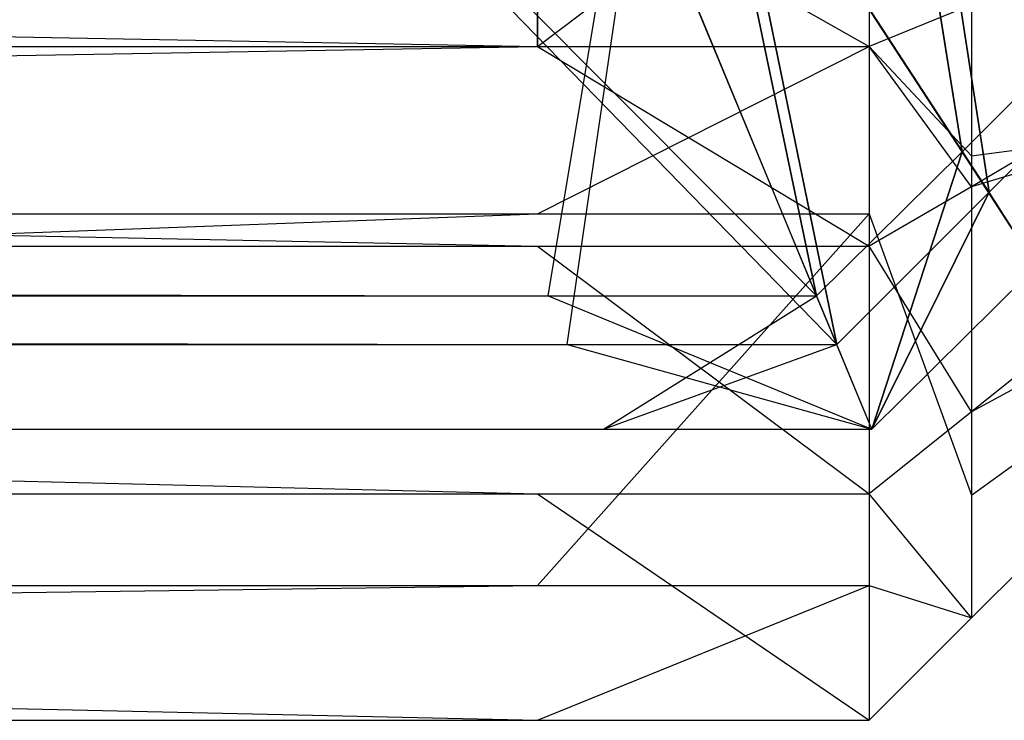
# Model space of a CAD drawing. Extents: x 0 to 0.418, y -0.27 to 0.
# Tile 92 of 129: x 0.41687 to 0.4176, y -0.269999 to -0.269479. Entities that reach past the tile are written whole.
import ezdxf

# ---------------------------------------------------------------- set-up
doc = ezdxf.new("R2010")
doc.units = 0
for name, color, linetype in [('L16_KORPUS1_5___REPLACEMTFOREMP', 7, 'CONTINUOUS'), ('L20_KORPUS1_1___REPLACEMTFOREMP', 7, 'CONTINUOUS'), ('L21_KORPUS1_0___REPLACEMTFOREMP', 7, 'CONTINUOUS')]:
    doc.layers.add(name, color=color, linetype=linetype)

msp = doc.modelspace()

# ---------------------------------------------------------------- linework, layer by layer
at = {"layer": 'L16_KORPUS1_5___REPLACEMTFOREMP', "color": 8}
for points, invisible_edges in [([(0.417254, -0.269312, 0.006606), (0.409885, -0.269499, 0.006606), (0.409885, -0.269312, 0.006606), (0.417254, -0.269312, 0.006606)], 13), ([(0.409885, -0.269499, 0.006606), (0.417254, -0.269312, 0.006606), (0.417254, -0.269499, 0.006606), (0.409885, -0.269499, 0.006606)], 14), ([(0.4175, -0.269312, 0.006606), (0.417254, -0.269499, 0.006606), (0.417254, -0.269312, 0.006606), (0.4175, -0.269312, 0.006606)], 13), ([(0.417254, -0.269499, 0.006606), (0.4175, -0.269312, 0.006606), (0.4175, -0.269499, 0.006606), (0.417254, -0.269499, 0.006606)], 14), ([(0.4175, -0.269312, 0.006606), (0.417576, -0.269468, 0.006682), (0.4175, -0.269499, 0.006606), (0.4175, -0.269312, 0.006606)], 13), ([(0.417254, -0.269499, 1.509109), (0.409885, -0.269359, 1.509109), (0.409885, -0.269499, 1.509109), (0.417254, -0.269499, 1.509109)], 13), ([(0.409885, -0.269359, 1.509109), (0.417254, -0.269499, 1.509109), (0.417254, -0.269359, 1.509109), (0.409885, -0.269359, 1.509109)], 14), ([(0.4175, -0.269499, 1.509109), (0.417254, -0.269359, 1.509109), (0.417254, -0.269499, 1.509109), (0.4175, -0.269499, 1.509109)], 13), ([(0.417254, -0.269359, 1.509109), (0.4175, -0.269499, 1.509109), (0.4175, -0.269359, 1.509109), (0.417254, -0.269359, 1.509109)], 14), ([(0.417576, -0.269468, 1.509033), (0.4175, -0.269359, 1.509109), (0.4175, -0.269499, 1.509109), (0.417576, -0.269468, 1.509033)], 13), ([(0.417576, -0.26958, 1.50892), (0.41791, -0.269537, 1.508491), (0.41791, -0.269393, 1.508634), (0.417576, -0.26958, 1.50892)], 14), ([(0.41791, -0.269393, 1.508634), (0.417576, -0.269468, 1.509033), (0.417576, -0.26958, 1.50892), (0.41791, -0.269393, 1.508634)], 13), ([(0.41791, -0.269502, 0.007189), (0.417576, -0.269603, 0.006817), (0.41791, -0.269406, 0.007094), (0.41791, -0.269502, 0.007189)], 14), ([(0.417576, -0.269468, 0.006682), (0.41791, -0.269406, 0.007094), (0.417576, -0.269603, 0.006817), (0.417576, -0.269468, 0.006682)], 13), ([(0.417576, -0.269603, 0.006817), (0.4175, -0.269499, 0.006606), (0.417576, -0.269468, 0.006682), (0.417576, -0.269603, 0.006817)], 14), ([(0.4175, -0.269499, 1.509109), (0.417576, -0.26958, 1.50892), (0.417576, -0.269468, 1.509033), (0.4175, -0.269499, 1.509109)], 14), ([(0.417254, -0.269499, 1.509109), (0.409885, -0.269623, 1.508986), (0.417254, -0.269623, 1.508986), (0.417254, -0.269499, 1.509109)], 13), ([(0.409885, -0.269623, 1.508986), (0.417254, -0.269499, 1.509109), (0.409885, -0.269499, 1.509109), (0.409885, -0.269623, 1.508986)], 14), ([(0.417254, -0.269647, 0.006754), (0.409885, -0.269499, 0.006606), (0.417254, -0.269499, 0.006606), (0.417254, -0.269647, 0.006754)], 13), ([(0.409885, -0.269499, 0.006606), (0.417254, -0.269647, 0.006754), (0.409885, -0.269647, 0.006754), (0.409885, -0.269499, 0.006606)], 14), ([(0.4175, -0.269499, 1.509109), (0.417254, -0.269623, 1.508986), (0.4175, -0.269623, 1.508986), (0.4175, -0.269499, 1.509109)], 13), ([(0.417254, -0.269623, 1.508986), (0.4175, -0.269499, 1.509109), (0.417254, -0.269499, 1.509109), (0.417254, -0.269623, 1.508986)], 14), ([(0.4175, -0.269647, 0.006754), (0.417254, -0.269499, 0.006606), (0.4175, -0.269499, 0.006606), (0.4175, -0.269647, 0.006754)], 13), ([(0.417254, -0.269499, 0.006606), (0.4175, -0.269647, 0.006754), (0.417254, -0.269647, 0.006754), (0.417254, -0.269499, 0.006606)], 14), ([(0.4175, -0.269499, 0.006606), (0.417576, -0.269603, 0.006817), (0.4175, -0.269647, 0.006754), (0.4175, -0.269499, 0.006606)], 13), ([(0.417576, -0.26958, 1.50892), (0.4175, -0.269499, 1.509109), (0.4175, -0.269623, 1.508986), (0.417576, -0.26958, 1.50892)], 13), ([(0.417576, -0.269603, 0.006817), (0.41791, -0.269502, 0.007189), (0.417576, -0.26977, 0.006985), (0.417576, -0.269603, 0.006817)], 13), ([(0.41791, -0.269589, 0.007276), (0.417576, -0.26977, 0.006985), (0.41791, -0.269502, 0.007189), (0.41791, -0.269589, 0.007276)], 14), ([(0.41791, -0.269537, 1.508491), (0.417576, -0.26958, 1.50892), (0.417576, -0.269832, 1.508668), (0.41791, -0.269537, 1.508491)], 13), ([(0.417576, -0.269832, 1.508668), (0.41791, -0.269589, 1.508439), (0.41791, -0.269537, 1.508491), (0.417576, -0.269832, 1.508668)], 14), ([(0.4175, -0.269623, 1.508986), (0.417576, -0.269832, 1.508668), (0.417576, -0.26958, 1.50892), (0.4175, -0.269623, 1.508986)], 14), ([(0.41791, -0.269589, 1.508439), (0.417576, -0.269832, 1.508668), (0.417576, -0.269923, 1.508577), (0.41791, -0.269589, 1.508439)], 13), ([(0.417576, -0.26977, 0.006985), (0.41791, -0.269589, 0.007276), (0.417576, -0.269923, 0.007138), (0.417576, -0.26977, 0.006985)], 13), ([(0.41791, -0.269589, 0.007276), (0.417576, -0.269923, 0.007372), (0.417576, -0.269923, 0.007138), (0.41791, -0.269589, 0.007276)], 13), ([(0.417576, -0.269923, 0.007372), (0.41791, -0.269589, 0.007276), (0.41791, -0.269589, 0.007511), (0.417576, -0.269923, 0.007372)], 14), ([(0.41791, -0.269589, 0.007511), (0.417576, -0.269923, 1.508358), (0.417576, -0.269923, 0.007372), (0.41791, -0.269589, 0.007511)], 13), ([(0.417576, -0.269923, 1.508358), (0.41791, -0.269589, 0.007511), (0.41791, -0.269589, 1.50822), (0.417576, -0.269923, 1.508358)], 14), ([(0.41791, -0.269589, 1.508439), (0.417576, -0.269923, 1.508358), (0.41791, -0.269589, 1.50822), (0.41791, -0.269589, 1.508439)], 13), ([(0.417576, -0.269923, 1.508358), (0.41791, -0.269589, 1.508439), (0.417576, -0.269923, 1.508577), (0.417576, -0.269923, 1.508358)], 14), ([(0.417576, -0.26977, 0.006985), (0.4175, -0.269647, 0.006754), (0.417576, -0.269603, 0.006817), (0.417576, -0.26977, 0.006985)], 14), ([(0.417254, -0.269623, 1.508986), (0.409885, -0.269899, 1.508709), (0.417254, -0.269899, 1.508709), (0.417254, -0.269623, 1.508986)], 13), ([(0.409885, -0.269899, 1.508709), (0.417254, -0.269623, 1.508986), (0.409885, -0.269623, 1.508986), (0.409885, -0.269899, 1.508709)], 14), ([(0.4175, -0.269623, 1.508986), (0.417254, -0.269899, 1.508709), (0.4175, -0.269899, 1.508709), (0.4175, -0.269623, 1.508986)], 13), ([(0.417254, -0.269899, 1.508709), (0.4175, -0.269623, 1.508986), (0.417254, -0.269623, 1.508986), (0.417254, -0.269899, 1.508709)], 14), ([(0.417576, -0.269832, 1.508668), (0.4175, -0.269623, 1.508986), (0.4175, -0.269899, 1.508709), (0.417576, -0.269832, 1.508668)], 13), ([(0.417254, -0.269831, 0.006938), (0.409885, -0.269647, 0.006754), (0.417254, -0.269647, 0.006754), (0.417254, -0.269831, 0.006938)], 13), ([(0.409885, -0.269647, 0.006754), (0.417254, -0.269831, 0.006938), (0.409885, -0.269831, 0.006938), (0.409885, -0.269647, 0.006754)], 14), ([(0.4175, -0.269831, 0.006938), (0.417254, -0.269647, 0.006754), (0.4175, -0.269647, 0.006754), (0.4175, -0.269831, 0.006938)], 13), ([(0.417254, -0.269647, 0.006754), (0.4175, -0.269831, 0.006938), (0.417254, -0.269831, 0.006938), (0.417254, -0.269647, 0.006754)], 14), ([(0.4175, -0.269647, 0.006754), (0.417576, -0.26977, 0.006985), (0.4175, -0.269831, 0.006938), (0.4175, -0.269647, 0.006754)], 13), ([(0.417576, -0.269923, 0.007138), (0.4175, -0.269831, 0.006938), (0.417576, -0.26977, 0.006985), (0.417576, -0.269923, 0.007138)], 14), ([(0.417254, -0.269999, 0.007106), (0.409885, -0.269831, 0.006938), (0.417254, -0.269831, 0.006938), (0.417254, -0.269999, 0.007106)], 13), ([(0.409885, -0.269831, 0.006938), (0.417254, -0.269999, 0.007106), (0.409885, -0.269999, 0.007106), (0.409885, -0.269831, 0.006938)], 14), ([(0.4175, -0.269999, 0.007106), (0.417254, -0.269831, 0.006938), (0.4175, -0.269831, 0.006938), (0.4175, -0.269999, 0.007106)], 13), ([(0.417254, -0.269831, 0.006938), (0.4175, -0.269999, 0.007106), (0.417254, -0.269999, 0.007106), (0.417254, -0.269831, 0.006938)], 14), ([(0.4175, -0.269831, 0.006938), (0.417576, -0.269923, 0.007138), (0.4175, -0.269999, 0.007106), (0.4175, -0.269831, 0.006938)], 13), ([(0.4175, -0.269899, 1.508709), (0.417576, -0.269923, 1.508577), (0.417576, -0.269832, 1.508668), (0.4175, -0.269899, 1.508709)], 14), ([(0.417254, -0.269899, 1.508709), (0.409885, -0.269999, 1.508609), (0.417254, -0.269999, 1.508609), (0.417254, -0.269899, 1.508709)], 13), ([(0.409885, -0.269999, 1.508609), (0.417254, -0.269899, 1.508709), (0.409885, -0.269899, 1.508709), (0.409885, -0.269999, 1.508609)], 14), ([(0.4175, -0.269899, 1.508709), (0.417254, -0.269999, 1.508609), (0.4175, -0.269999, 1.508609), (0.4175, -0.269899, 1.508709)], 13), ([(0.417254, -0.269999, 1.508609), (0.4175, -0.269899, 1.508709), (0.417254, -0.269899, 1.508709), (0.417254, -0.269999, 1.508609)], 14), ([(0.417576, -0.269923, 1.508577), (0.4175, -0.269899, 1.508709), (0.4175, -0.269999, 1.508609), (0.417576, -0.269923, 1.508577)], 13), ([(0.417576, -0.269923, 1.508577), (0.4175, -0.269999, 1.50839), (0.417576, -0.269923, 1.508358), (0.417576, -0.269923, 1.508577)], 13), ([(0.4175, -0.269999, 1.50839), (0.417576, -0.269923, 1.508577), (0.4175, -0.269999, 1.508609), (0.4175, -0.269999, 1.50839)], 14), ([(0.417576, -0.269923, 0.007372), (0.4175, -0.269999, 1.50839), (0.4175, -0.269999, 0.007341), (0.417576, -0.269923, 0.007372)], 13), ([(0.4175, -0.269999, 1.50839), (0.417576, -0.269923, 0.007372), (0.417576, -0.269923, 1.508358), (0.4175, -0.269999, 1.50839)], 14), ([(0.417576, -0.269923, 0.007138), (0.4175, -0.269999, 0.007341), (0.4175, -0.269999, 0.007106), (0.417576, -0.269923, 0.007138)], 13), ([(0.4175, -0.269999, 0.007341), (0.417576, -0.269923, 0.007138), (0.417576, -0.269923, 0.007372), (0.4175, -0.269999, 0.007341)], 14), ([(0.417254, -0.269999, 0.007341), (0.409885, -0.269999, 0.007106), (0.417254, -0.269999, 0.007106), (0.417254, -0.269999, 0.007341)], 13), ([(0.409885, -0.269999, 0.007106), (0.417254, -0.269999, 0.007341), (0.409885, -0.269999, 0.007341), (0.409885, -0.269999, 0.007106)], 14), ([(0.417254, -0.269999, 1.50839), (0.409885, -0.269999, 0.007341), (0.417254, -0.269999, 0.007341), (0.417254, -0.269999, 1.50839)], 13), ([(0.409885, -0.269999, 0.007341), (0.417254, -0.269999, 1.50839), (0.409885, -0.269999, 1.50839), (0.409885, -0.269999, 0.007341)], 14), ([(0.417254, -0.269999, 1.508609), (0.409885, -0.269999, 1.50839), (0.417254, -0.269999, 1.50839), (0.417254, -0.269999, 1.508609)], 13), ([(0.409885, -0.269999, 1.50839), (0.417254, -0.269999, 1.508609), (0.409885, -0.269999, 1.508609), (0.409885, -0.269999, 1.50839)], 14), ([(0.4175, -0.269999, 1.508609), (0.417254, -0.269999, 1.50839), (0.4175, -0.269999, 1.50839), (0.4175, -0.269999, 1.508609)], 13), ([(0.417254, -0.269999, 1.50839), (0.4175, -0.269999, 1.508609), (0.417254, -0.269999, 1.508609), (0.417254, -0.269999, 1.50839)], 14), ([(0.4175, -0.269999, 1.50839), (0.417254, -0.269999, 0.007341), (0.4175, -0.269999, 0.007341), (0.4175, -0.269999, 1.50839)], 13), ([(0.417254, -0.269999, 0.007341), (0.4175, -0.269999, 1.50839), (0.417254, -0.269999, 1.50839), (0.417254, -0.269999, 0.007341)], 14), ([(0.4175, -0.269999, 0.007341), (0.417254, -0.269999, 0.007106), (0.4175, -0.269999, 0.007106), (0.4175, -0.269999, 0.007341)], 13), ([(0.417254, -0.269999, 0.007106), (0.4175, -0.269999, 0.007341), (0.417254, -0.269999, 0.007341), (0.417254, -0.269999, 0.007106)], 14)]:
    msp.add_3dface(points, dxfattribs=dict(at, invisible_edges=invisible_edges))
at = {"layer": 'L20_KORPUS1_1___REPLACEMTFOREMP', "color": 8}
for points, invisible_edges in [([(0.417569, -0.269577, 0.007293), (0.417502, -0.269157, 0.007637), (0.417377, -0.269282, 0.007637), (0.417569, -0.269577, 0.007293)], 13), ([(0.417502, -0.269157, 0.007637), (0.417569, -0.269577, 0.007293), (0.417798, -0.269348, 0.007293), (0.417502, -0.269157, 0.007637)], 14), ([(0.417522, -0.26917, 0.00008), (0.417589, -0.269607, 0.000436), (0.41739, -0.269301, 0.00008), (0.417522, -0.26917, 0.00008)], 13), ([(0.417589, -0.269607, 0.000436), (0.417522, -0.26917, 0.00008), (0.417828, -0.269367, 0.000436), (0.417589, -0.269607, 0.000436)], 14), ([(0.417461, -0.269684, 0.007293), (0.417377, -0.269282, 0.007637), (0.417319, -0.26934, 0.007637), (0.417461, -0.269684, 0.007293)], 13), ([(0.417377, -0.269282, 0.007637), (0.417461, -0.269684, 0.007293), (0.417569, -0.269577, 0.007293), (0.417377, -0.269282, 0.007637)], 14), ([(0.41739, -0.269301, 0.00008), (0.417476, -0.26972, 0.000436), (0.417328, -0.269363, 0.00008), (0.41739, -0.269301, 0.00008)], 13), ([(0.417476, -0.26972, 0.000436), (0.41739, -0.269301, 0.00008), (0.417589, -0.269607, 0.000436), (0.417476, -0.26972, 0.000436)], 14), ([(0.417119, -0.26934, 0.007637), (0.209002, -0.269684, 0.007293), (0.417262, -0.269684, 0.007293), (0.417119, -0.26934, 0.007637)], 13), ([(0.209002, -0.269684, 0.007293), (0.417119, -0.26934, 0.007637), (0.209002, -0.26934, 0.007637), (0.209002, -0.269684, 0.007293)], 14), ([(0.417262, -0.269684, 0.007293), (0.417319, -0.26934, 0.007637), (0.417119, -0.26934, 0.007637), (0.417262, -0.269684, 0.007293)], 14), ([(0.417319, -0.26934, 0.007637), (0.417262, -0.269684, 0.007293), (0.417461, -0.269684, 0.007293), (0.417319, -0.26934, 0.007637)], 13), ([(0.417624, -0.269662, 0.007194), (0.417798, -0.269348, 0.007293), (0.417569, -0.269577, 0.007293), (0.417624, -0.269662, 0.007194)], 13), ([(0.417276, -0.26972, 0.000436), (0.209002, -0.269363, 0.00008), (0.417129, -0.269363, 0.00008), (0.417276, -0.26972, 0.000436)], 13), ([(0.209002, -0.269363, 0.00008), (0.417276, -0.26972, 0.000436), (0.209002, -0.26972, 0.000436), (0.209002, -0.269363, 0.00008)], 14), ([(0.417476, -0.26972, 0.000436), (0.417129, -0.269363, 0.00008), (0.417328, -0.269363, 0.00008), (0.417476, -0.26972, 0.000436)], 13), ([(0.417129, -0.269363, 0.00008), (0.417476, -0.26972, 0.000436), (0.417276, -0.26972, 0.000436), (0.417129, -0.269363, 0.00008)], 14), ([(0.417828, -0.269367, 0.000436), (0.417624, -0.269662, 0.0005), (0.417589, -0.269607, 0.000436), (0.417828, -0.269367, 0.000436)], 13), ([(0.417502, -0.269783, 0.007194), (0.417569, -0.269577, 0.007293), (0.417461, -0.269684, 0.007293), (0.417502, -0.269783, 0.007194)], 13), ([(0.417569, -0.269577, 0.007293), (0.417502, -0.269783, 0.007194), (0.417624, -0.269662, 0.007194), (0.417569, -0.269577, 0.007293)], 14), ([(0.417589, -0.269607, 0.000436), (0.417502, -0.269783, 0.0005), (0.417476, -0.26972, 0.000436), (0.417589, -0.269607, 0.000436)], 13), ([(0.417502, -0.269783, 0.0005), (0.417589, -0.269607, 0.000436), (0.417624, -0.269662, 0.0005), (0.417502, -0.269783, 0.0005)], 14), ([(0.417624, -0.269662, 0.007022), (0.417502, -0.269783, 0.000566), (0.417624, -0.269662, 0.000566), (0.417624, -0.269662, 0.007022)], 13), ([(0.417502, -0.269783, 0.000566), (0.417624, -0.269662, 0.007022), (0.417502, -0.269783, 0.007022), (0.417502, -0.269783, 0.000566)], 14), ([(0.417624, -0.269662, 0.007194), (0.417502, -0.269783, 0.007022), (0.417624, -0.269662, 0.007022), (0.417624, -0.269662, 0.007194)], 13), ([(0.417502, -0.269783, 0.007022), (0.417624, -0.269662, 0.007194), (0.417502, -0.269783, 0.007194), (0.417502, -0.269783, 0.007022)], 14), ([(0.417624, -0.269662, 0.000566), (0.417502, -0.269783, 0.0005), (0.417624, -0.269662, 0.0005), (0.417624, -0.269662, 0.000566)], 13), ([(0.417502, -0.269783, 0.0005), (0.417624, -0.269662, 0.000566), (0.417502, -0.269783, 0.000566), (0.417502, -0.269783, 0.0005)], 14), ([(0.417262, -0.269684, 0.007293), (0.209002, -0.269783, 0.007194), (0.417303, -0.269783, 0.007194), (0.417262, -0.269684, 0.007293)], 13), ([(0.209002, -0.269783, 0.007194), (0.417262, -0.269684, 0.007293), (0.209002, -0.269684, 0.007293), (0.209002, -0.269783, 0.007194)], 14), ([(0.417303, -0.269783, 0.007194), (0.417461, -0.269684, 0.007293), (0.417262, -0.269684, 0.007293), (0.417303, -0.269783, 0.007194)], 14), ([(0.417461, -0.269684, 0.007293), (0.417303, -0.269783, 0.007194), (0.417502, -0.269783, 0.007194), (0.417461, -0.269684, 0.007293)], 13), ([(0.417303, -0.269783, 0.0005), (0.209002, -0.26972, 0.000436), (0.417276, -0.26972, 0.000436), (0.417303, -0.269783, 0.0005)], 13), ([(0.209002, -0.26972, 0.000436), (0.417303, -0.269783, 0.0005), (0.209002, -0.269783, 0.0005), (0.209002, -0.26972, 0.000436)], 14), ([(0.417502, -0.269783, 0.0005), (0.417276, -0.26972, 0.000436), (0.417476, -0.26972, 0.000436), (0.417502, -0.269783, 0.0005)], 13), ([(0.417276, -0.26972, 0.000436), (0.417502, -0.269783, 0.0005), (0.417303, -0.269783, 0.0005), (0.417276, -0.26972, 0.000436)], 14), ([(0.417303, -0.269783, 0.000566), (0.209002, -0.269783, 0.0005), (0.417303, -0.269783, 0.0005), (0.417303, -0.269783, 0.000566)], 13), ([(0.209002, -0.269783, 0.0005), (0.417303, -0.269783, 0.000566), (0.209002, -0.269783, 0.000566), (0.209002, -0.269783, 0.0005)], 14), ([(0.417303, -0.269783, 0.007022), (0.209002, -0.269783, 0.000566), (0.417303, -0.269783, 0.000566), (0.417303, -0.269783, 0.007022)], 13), ([(0.209002, -0.269783, 0.000566), (0.417303, -0.269783, 0.007022), (0.209002, -0.269783, 0.007022), (0.209002, -0.269783, 0.000566)], 14), ([(0.417303, -0.269783, 0.007194), (0.209002, -0.269783, 0.007022), (0.417303, -0.269783, 0.007022), (0.417303, -0.269783, 0.007194)], 13), ([(0.209002, -0.269783, 0.007022), (0.417303, -0.269783, 0.007194), (0.209002, -0.269783, 0.007194), (0.209002, -0.269783, 0.007022)], 14), ([(0.417502, -0.269783, 0.000566), (0.417303, -0.269783, 0.0005), (0.417502, -0.269783, 0.0005), (0.417502, -0.269783, 0.000566)], 13), ([(0.417303, -0.269783, 0.0005), (0.417502, -0.269783, 0.000566), (0.417303, -0.269783, 0.000566), (0.417303, -0.269783, 0.0005)], 14), ([(0.417502, -0.269783, 0.007022), (0.417303, -0.269783, 0.000566), (0.417502, -0.269783, 0.000566), (0.417502, -0.269783, 0.007022)], 13), ([(0.417303, -0.269783, 0.000566), (0.417502, -0.269783, 0.007022), (0.417303, -0.269783, 0.007022), (0.417303, -0.269783, 0.000566)], 14), ([(0.417502, -0.269783, 0.007194), (0.417303, -0.269783, 0.007022), (0.417502, -0.269783, 0.007022), (0.417502, -0.269783, 0.007194)], 13), ([(0.417303, -0.269783, 0.007022), (0.417502, -0.269783, 0.007194), (0.417303, -0.269783, 0.007194), (0.417303, -0.269783, 0.007022)], 14)]:
    msp.add_3dface(points, dxfattribs=dict(at, invisible_edges=invisible_edges))
at = {"layer": 'L21_KORPUS1_0___REPLACEMTFOREMP', "color": 8}
for points, invisible_edges in [([(0.417502, -0.269157, 1.508363), (0.417569, -0.269577, 1.508707), (0.417377, -0.269282, 1.508363), (0.417502, -0.269157, 1.508363)], 13), ([(0.417569, -0.269577, 1.508707), (0.417502, -0.269157, 1.508363), (0.417798, -0.269348, 1.508707), (0.417569, -0.269577, 1.508707)], 14), ([(0.417589, -0.269607, 1.515564), (0.417522, -0.26917, 1.51592), (0.41739, -0.269301, 1.51592), (0.417589, -0.269607, 1.515564)], 13), ([(0.417522, -0.26917, 1.51592), (0.417589, -0.269607, 1.515564), (0.417828, -0.269367, 1.515564), (0.417522, -0.26917, 1.51592)], 14), ([(0.417377, -0.269282, 1.508363), (0.417461, -0.269684, 1.508707), (0.417319, -0.26934, 1.508363), (0.417377, -0.269282, 1.508363)], 13), ([(0.417461, -0.269684, 1.508707), (0.417377, -0.269282, 1.508363), (0.417569, -0.269577, 1.508707), (0.417461, -0.269684, 1.508707)], 14), ([(0.417476, -0.26972, 1.515564), (0.41739, -0.269301, 1.51592), (0.417328, -0.269363, 1.51592), (0.417476, -0.26972, 1.515564)], 13), ([(0.41739, -0.269301, 1.51592), (0.417476, -0.26972, 1.515564), (0.417589, -0.269607, 1.515564), (0.41739, -0.269301, 1.51592)], 14), ([(0.417262, -0.269684, 1.508707), (0.209002, -0.26934, 1.508363), (0.417119, -0.26934, 1.508363), (0.417262, -0.269684, 1.508707)], 13), ([(0.209002, -0.26934, 1.508363), (0.417262, -0.269684, 1.508707), (0.209002, -0.269684, 1.508707), (0.209002, -0.26934, 1.508363)], 14), ([(0.417461, -0.269684, 1.508707), (0.417119, -0.26934, 1.508363), (0.417319, -0.26934, 1.508363), (0.417461, -0.269684, 1.508707)], 13), ([(0.417119, -0.26934, 1.508363), (0.417461, -0.269684, 1.508707), (0.417262, -0.269684, 1.508707), (0.417119, -0.26934, 1.508363)], 14), ([(0.417798, -0.269348, 1.508707), (0.417624, -0.269662, 1.508806), (0.417569, -0.269577, 1.508707), (0.417798, -0.269348, 1.508707)], 13), ([(0.417276, -0.26972, 1.515564), (0.209002, -0.269363, 1.51592), (0.209002, -0.26972, 1.515564), (0.417276, -0.26972, 1.515564)], 13), ([(0.209002, -0.269363, 1.51592), (0.417276, -0.26972, 1.515564), (0.417129, -0.269363, 1.51592), (0.209002, -0.269363, 1.51592)], 14), ([(0.417276, -0.26972, 1.515564), (0.417328, -0.269363, 1.51592), (0.417129, -0.269363, 1.51592), (0.417276, -0.26972, 1.515564)], 14), ([(0.417328, -0.269363, 1.51592), (0.417276, -0.26972, 1.515564), (0.417476, -0.26972, 1.515564), (0.417328, -0.269363, 1.51592)], 13), ([(0.417624, -0.269662, 1.5155), (0.417828, -0.269367, 1.515564), (0.417589, -0.269607, 1.515564), (0.417624, -0.269662, 1.5155)], 13), ([(0.417569, -0.269577, 1.508707), (0.417502, -0.269783, 1.508806), (0.417461, -0.269684, 1.508707), (0.417569, -0.269577, 1.508707)], 13), ([(0.417502, -0.269783, 1.508806), (0.417569, -0.269577, 1.508707), (0.417624, -0.269662, 1.508806), (0.417502, -0.269783, 1.508806)], 14), ([(0.417502, -0.269783, 1.5155), (0.417589, -0.269607, 1.515564), (0.417476, -0.26972, 1.515564), (0.417502, -0.269783, 1.5155)], 13), ([(0.417589, -0.269607, 1.515564), (0.417502, -0.269783, 1.5155), (0.417624, -0.269662, 1.5155), (0.417589, -0.269607, 1.515564)], 14), ([(0.417624, -0.269662, 1.515434), (0.417502, -0.269783, 1.508978), (0.417624, -0.269662, 1.508978), (0.417624, -0.269662, 1.515434)], 13), ([(0.417502, -0.269783, 1.508978), (0.417624, -0.269662, 1.515434), (0.417502, -0.269783, 1.515434), (0.417502, -0.269783, 1.508978)], 14), ([(0.417624, -0.269662, 1.508978), (0.417502, -0.269783, 1.508806), (0.417624, -0.269662, 1.508806), (0.417624, -0.269662, 1.508978)], 13), ([(0.417502, -0.269783, 1.508806), (0.417624, -0.269662, 1.508978), (0.417502, -0.269783, 1.508978), (0.417502, -0.269783, 1.508806)], 14), ([(0.417624, -0.269662, 1.5155), (0.417502, -0.269783, 1.515434), (0.417624, -0.269662, 1.515434), (0.417624, -0.269662, 1.5155)], 13), ([(0.417502, -0.269783, 1.515434), (0.417624, -0.269662, 1.5155), (0.417502, -0.269783, 1.5155), (0.417502, -0.269783, 1.515434)], 14), ([(0.417303, -0.269783, 1.508806), (0.209002, -0.269684, 1.508707), (0.417262, -0.269684, 1.508707), (0.417303, -0.269783, 1.508806)], 13), ([(0.209002, -0.269684, 1.508707), (0.417303, -0.269783, 1.508806), (0.209002, -0.269783, 1.508806), (0.209002, -0.269684, 1.508707)], 14), ([(0.417502, -0.269783, 1.508806), (0.417262, -0.269684, 1.508707), (0.417461, -0.269684, 1.508707), (0.417502, -0.269783, 1.508806)], 13), ([(0.417262, -0.269684, 1.508707), (0.417502, -0.269783, 1.508806), (0.417303, -0.269783, 1.508806), (0.417262, -0.269684, 1.508707)], 14), ([(0.417303, -0.269783, 1.5155), (0.209002, -0.26972, 1.515564), (0.209002, -0.269783, 1.5155), (0.417303, -0.269783, 1.5155)], 13), ([(0.209002, -0.26972, 1.515564), (0.417303, -0.269783, 1.5155), (0.417276, -0.26972, 1.515564), (0.209002, -0.26972, 1.515564)], 14), ([(0.417303, -0.269783, 1.5155), (0.417476, -0.26972, 1.515564), (0.417276, -0.26972, 1.515564), (0.417303, -0.269783, 1.5155)], 14), ([(0.417476, -0.26972, 1.515564), (0.417303, -0.269783, 1.5155), (0.417502, -0.269783, 1.5155), (0.417476, -0.26972, 1.515564)], 13), ([(0.417303, -0.269783, 1.515434), (0.209002, -0.269783, 1.5155), (0.209002, -0.269783, 1.515434), (0.417303, -0.269783, 1.515434)], 13), ([(0.209002, -0.269783, 1.5155), (0.417303, -0.269783, 1.515434), (0.417303, -0.269783, 1.5155), (0.209002, -0.269783, 1.5155)], 14), ([(0.417303, -0.269783, 1.508978), (0.209002, -0.269783, 1.515434), (0.209002, -0.269783, 1.508978), (0.417303, -0.269783, 1.508978)], 13), ([(0.209002, -0.269783, 1.515434), (0.417303, -0.269783, 1.508978), (0.417303, -0.269783, 1.515434), (0.209002, -0.269783, 1.515434)], 14), ([(0.417303, -0.269783, 1.508806), (0.209002, -0.269783, 1.508978), (0.209002, -0.269783, 1.508806), (0.417303, -0.269783, 1.508806)], 13), ([(0.209002, -0.269783, 1.508978), (0.417303, -0.269783, 1.508806), (0.417303, -0.269783, 1.508978), (0.209002, -0.269783, 1.508978)], 14), ([(0.417502, -0.269783, 1.5155), (0.417303, -0.269783, 1.515434), (0.417502, -0.269783, 1.515434), (0.417502, -0.269783, 1.5155)], 13), ([(0.417303, -0.269783, 1.515434), (0.417502, -0.269783, 1.5155), (0.417303, -0.269783, 1.5155), (0.417303, -0.269783, 1.515434)], 14), ([(0.417502, -0.269783, 1.515434), (0.417303, -0.269783, 1.508978), (0.417502, -0.269783, 1.508978), (0.417502, -0.269783, 1.515434)], 13), ([(0.417303, -0.269783, 1.508978), (0.417502, -0.269783, 1.515434), (0.417303, -0.269783, 1.515434), (0.417303, -0.269783, 1.508978)], 14), ([(0.417502, -0.269783, 1.508978), (0.417303, -0.269783, 1.508806), (0.417502, -0.269783, 1.508806), (0.417502, -0.269783, 1.508978)], 13), ([(0.417303, -0.269783, 1.508806), (0.417502, -0.269783, 1.508978), (0.417303, -0.269783, 1.508978), (0.417303, -0.269783, 1.508806)], 14)]:
    msp.add_3dface(points, dxfattribs=dict(at, invisible_edges=invisible_edges))

doc.saveas('drawing.dxf')
